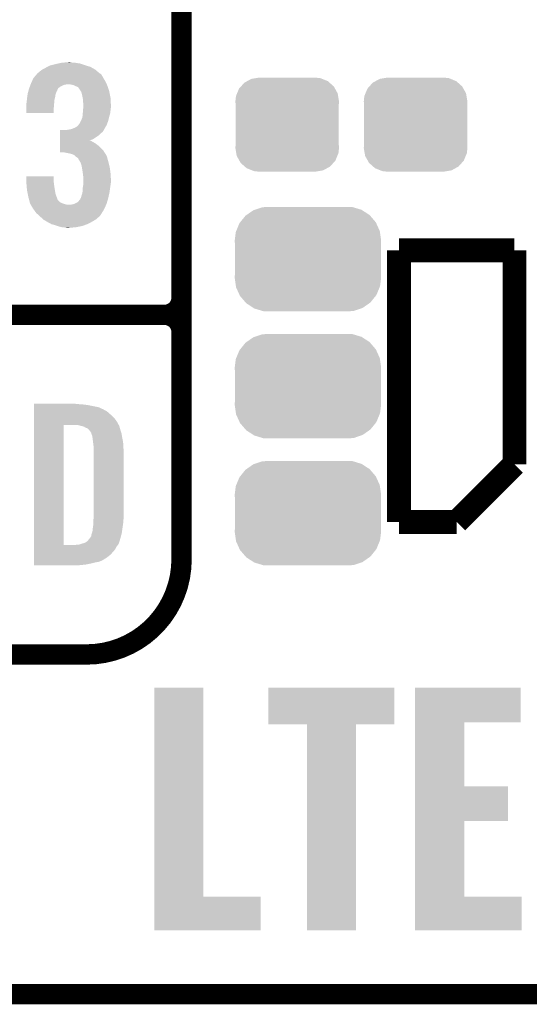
# Model space of a CAD drawing. Extents: x -1.3 to 24.2, y -3.9 to 53.4.
# Tile 2 of 42: x 2.8 to 6.6, y -3.9 to 3.5. Entities that reach past the tile are written whole.
import ezdxf

# ---------------------------------------------------------------- set-up
doc = ezdxf.new("R2010")
doc.units = 0
doc.layers.get('0').update_dxf_attribs({"linetype": 'CONTINUOUS'})
for name, color, linetype in [('LTE_CAT_1_5_CLICK_V101_GKO', 9, 'CONTINUOUS'), ('LTE_CAT_1_5_CLICK_V101_GTO', 11, 'CONTINUOUS'), ('LTE_CAT_1_5_CLICK_V101_GTS', 8, 'CONTINUOUS')]:
    doc.layers.add(name, color=color, linetype=linetype)

# ---------------------------------------------------------------- blocks, each defined once
blk = doc.blocks.new('CUSTOM_49')
for points in [[(-0.34504, 0.286174), (-0.320744, 0.31339), (0.348152, 0.286174), (0.317222, 0.31339)], [(-0.320744, 0.31339), (-0.298526, 0.325596), (0.317222, 0.31339), (0.30335, 0.325596)], [(-0.298526, 0.325596), (-0.268438, 0.342124), (0.30335, 0.325596), (0.2622, 0.342124)], [(-0.268438, 0.342124), (-0.233628, 0.347838), (0.2622, 0.342124), (0.247972, 0.347838)], [(-0.233628, 0.347838), (-0.20955, 0.35179), (0.247972, 0.347838), (0.20955, 0.35179)], [(-0.383124, 0.213652), (-0.37475, 0.234078), (0.380766, 0.213652), (0.377262, 0.234078)], [(-0.37475, 0.234078), (-0.360486, 0.26887), (0.377262, 0.234078), (0.357822, 0.26887)], [(-0.360486, 0.26887), (-0.34504, 0.286174), (0.357822, 0.26887), (0.348152, 0.286174)], [(-0.38735, 0.17526), (-0.383124, 0.213652), (0.38735, 0.17526), (0.380766, 0.213652)], [(-0.38608, 0.154124), (-0.38735, 0.17526), (0.38608, 0.154124), (0.38735, 0.17526)], [(-0.38608, -0.154124), (-0.38608, 0.154124), (0.38608, -0.154124), (0.38608, 0.154124)], [(-0.38735, -0.17526), (-0.38608, -0.154124), (0.38735, -0.17526), (0.38608, -0.154124)], [(-0.380764, -0.213652), (-0.38735, -0.17526), (0.383124, -0.213652), (0.38735, -0.17526)], [(-0.377262, -0.234078), (-0.380764, -0.213652), (0.374748, -0.234078), (0.383124, -0.213652)], [(-0.35782, -0.26887), (-0.377262, -0.234078), (0.360486, -0.26887), (0.374748, -0.234078)], [(-0.348152, -0.286174), (-0.35782, -0.26887), (0.345038, -0.286174), (0.360486, -0.26887)], [(-0.31722, -0.31339), (-0.348152, -0.286174), (0.320744, -0.31339), (0.345038, -0.286174)], [(-0.30335, -0.325596), (-0.31722, -0.31339), (0.298524, -0.325596), (0.320744, -0.31339)], [(-0.262198, -0.342124), (-0.30335, -0.325596), (0.268438, -0.342124), (0.298524, -0.325596)], [(-0.247972, -0.347838), (-0.262198, -0.342124), (0.233626, -0.347838), (0.268438, -0.342124)], [(-0.20955, -0.35179), (-0.247972, -0.347838), (0.20955, -0.35179), (0.233626, -0.347838)]]:
    blk.add_solid(points)
blk = doc.blocks.new('CUSTOM_177')
for points in [[(-0.408486, 0.365334), (-0.398144, 0.368824), (0.40664, 0.365334), (0.401284, 0.368824)], [(-0.398144, 0.368824), (-0.340756, 0.388186), (0.401284, 0.368824), (0.337274, 0.388186)], [(-0.340756, 0.388186), (-0.308722, 0.38952), (0.337274, 0.388186), (0.332862, 0.38952)], [(-0.308722, 0.38952), (-0.269336, 0.39116), (0.332862, 0.38952), (0.269336, 0.39116)], [(-0.506452, 0.275566), (-0.46711, 0.324432), (0.50774, 0.275566), (0.46578, 0.324432)], [(-0.46711, 0.324432), (-0.45942, 0.329798), (0.46578, 0.324432), (0.461172, 0.329798)], [(-0.45942, 0.329798), (-0.408486, 0.365334), (0.461172, 0.329798), (0.40664, 0.365334)], [(-0.536172, 0.210462), (-0.511936, 0.268752), (0.537258, 0.210462), (0.51083, 0.268752)], [(-0.511936, 0.268752), (-0.506452, 0.275566), (0.51083, 0.268752), (0.50774, 0.275566)], [(-0.54737, 0.1397), (-0.539378, 0.202748), (0.54737, 0.1397), (0.538362, 0.202748)], [(-0.539378, 0.202748), (-0.536172, 0.210462), (0.538362, 0.202748), (0.537258, 0.210462)], [(-0.5461, 0.114396), (-0.54737, 0.1397), (0.5461, 0.114396), (0.54737, 0.1397)], [(-0.5461, -0.114396), (-0.5461, 0.114396), (0.5461, -0.114396), (0.5461, 0.114396)], [(-0.54737, -0.1397), (-0.5461, -0.114396), (0.54737, -0.1397), (0.5461, -0.114396)], [(-0.538362, -0.202744), (-0.54737, -0.1397), (0.53938, -0.202744), (0.54737, -0.1397)], [(-0.53726, -0.210462), (-0.538362, -0.202744), (0.53617, -0.210462), (0.53938, -0.202744)], [(-0.510832, -0.26875), (-0.53726, -0.210462), (0.511938, -0.26875), (0.53617, -0.210462)], [(-0.507742, -0.275566), (-0.510832, -0.26875), (0.50645, -0.275566), (0.511938, -0.26875)], [(-0.465784, -0.32443), (-0.507742, -0.275566), (0.46711, -0.32443), (0.50645, -0.275566)], [(-0.461176, -0.329798), (-0.465784, -0.32443), (0.459416, -0.329798), (0.46711, -0.32443)], [(-0.406646, -0.365332), (-0.461176, -0.329798), (0.408488, -0.365332), (0.459416, -0.329798)], [(-0.401288, -0.368824), (-0.406646, -0.365332), (0.398138, -0.368824), (0.408488, -0.365332)], [(-0.337284, -0.388186), (-0.401288, -0.368824), (0.340756, -0.388186), (0.398138, -0.368824)], [(-0.332868, -0.389522), (-0.337284, -0.388186), (0.308672, -0.389522), (0.340756, -0.388186)], [(-0.269336, -0.39116), (-0.332868, -0.389522), (0.269336, -0.39116), (0.308672, -0.389522)]]:
    blk.add_solid(points)

msp = doc.modelspace()

# ---------------------------------------------------------------- linework, layer by layer
at = {"layer": 'LTE_CAT_1_5_CLICK_V101_GKO', "const_width": 0.1524}
msp.add_lwpolyline([(-1.27, -3.81), (21.59, -3.81)], dxfattribs=at)
at = {"layer": 'LTE_CAT_1_5_CLICK_V101_GTO'}
for points, const_width in [([(4.0132, -0.5588), (4.0132, 18.3388)], 0.1524), ([(4.0132, 1.397), (4.0132, 3.683)], 0.1524), ([(5.6388, 1.7526), (6.5024, 1.7526)], 0.1778), ([(5.6388, -0.2794), (5.6388, 1.7526)], 0.1778), ([(6.5024, 0.1524), (6.5024, 1.7526)], 0.1778), ([(-1.27, 1.27), (3.8862, 1.27)], 0.1524), ([(-1.27, 1.27), (3.8862, 1.27)], 0.1524), ([(6.0706, -0.2794), (6.5024, 0.1524)], 0.1778), ([(5.6388, -0.2794), (6.0706, -0.2794)], 0.1778), ([(-1.27, -1.27), (3.302, -1.27)], 0.1524)]:
    msp.add_lwpolyline(points, dxfattribs=dict(at, const_width=const_width))
at = {"layer": 'LTE_CAT_1_5_CLICK_V101_GTO', "const_width": 0.1524}
for points in [[(3.8862, 1.27, 0.4142136), (4.0132, 1.397)], [(4.0132, 1.143, 0.4142136), (3.8862, 1.27)], [(4.0132, 1.143, 0.4142136), (3.8862, 1.27)], [(3.302, -1.27, 0.4142136), (4.0132, -0.5588)]]:
    msp.add_lwpolyline(points, format="xyb", dxfattribs=at)
at = {"layer": 'LTE_CAT_1_5_CLICK_V101_GTO'}
for points in [[(2.95148, 3.08864), (2.966722, 3.101342), (3.386052, 3.08864), (3.371038, 3.101342)], [(2.966722, 3.101342), (2.971374, 3.10388), (3.371038, 3.101342), (3.368038, 3.10388)], [(2.971374, 3.10388), (2.99466, 3.11658), (3.368038, 3.10388), (3.345816, 3.11658)], [(2.99466, 3.11658), (3.00881, 3.1242), (3.345816, 3.11658), (3.332482, 3.1242)], [(3.00881, 3.1242), (3.027684, 3.134362), (3.332482, 3.1242), (3.299962, 3.134362)], [(3.027684, 3.134362), (3.037836, 3.1369), (3.299962, 3.134362), (3.29184, 3.1369)], [(3.037836, 3.1369), (3.06832, 3.14452), (3.29184, 3.1369), (3.268978, 3.14452)], [(3.06832, 3.14452), (3.09117, 3.149598), (3.268978, 3.14452), (3.253742, 3.149598)], [(3.09117, 3.149598), (3.114042, 3.15468), (3.253742, 3.149598), (3.22072, 3.15468)], [(3.114042, 3.15468), (3.14071, 3.15722), (3.22072, 3.15468), (3.19278, 3.15722)], [(3.14071, 3.15722), (3.167378, 3.15976), (3.19278, 3.15722), (3.180082, 3.15976)], [(2.893904, 3.014978), (2.90576, 3.04038), (3.44424, 3.014978), (3.429, 3.04038)], [(2.90576, 3.04038), (2.9251, 3.063238), (3.429, 3.04038), (3.416302, 3.063238)], [(2.9251, 3.063238), (2.933698, 3.073398), (3.416302, 3.063238), (3.40614, 3.073398)], [(2.933698, 3.073398), (2.936238, 3.075938), (3.40614, 3.073398), (3.401064, 3.075938)], [(2.936238, 3.075938), (2.938782, 3.078482), (3.401064, 3.075938), (3.398058, 3.078482)], [(2.938782, 3.078482), (2.95148, 3.08864), (3.398058, 3.078482), (3.386052, 3.08864)], [(2.867996, 2.943856), (2.868674, 2.946394), (3.08102, 2.943856), (3.083554, 2.946394)], [(2.868674, 2.946394), (2.869352, 2.948936), (3.083554, 2.946394), (3.08356, 2.948936)], [(2.869352, 2.948936), (2.87274, 2.96164), (3.08356, 2.948936), (3.08991, 2.96164)], [(2.87274, 2.96164), (2.87369, 2.964176), (3.08991, 2.96164), (3.091178, 2.964176)], [(2.87369, 2.964176), (2.878454, 2.976878), (3.091178, 2.964176), (3.10642, 2.976878)], [(2.878454, 2.976878), (2.88036, 2.98196), (3.10642, 2.976878), (3.11912, 2.98196)], [(2.88036, 2.98196), (2.883216, 2.989578), (3.11912, 2.98196), (3.134358, 2.989578)], [(2.883216, 2.989578), (2.88417, 2.99212), (3.134358, 2.989578), (3.14706, 2.99212)], [(2.88417, 2.99212), (2.885122, 2.99466), (3.14706, 2.99212), (3.157218, 2.99466)], [(2.885122, 2.99466), (2.88798, 3.00228), (3.453618, 2.99466), (3.450102, 3.00228)], [(2.88798, 3.00228), (2.893904, 3.014978), (3.450102, 3.00228), (3.44424, 3.014978)], [(3.187698, 2.99212), (3.167378, 2.99466), (3.45479, 2.99212), (3.453618, 2.99466)], [(3.208018, 2.987042), (3.187698, 2.99212), (3.457134, 2.987042), (3.45479, 2.99212)], [(3.218186, 2.981958), (3.208018, 2.987042), (3.45948, 2.981958), (3.457134, 2.987042)], [(3.22326, 2.97942), (3.218186, 2.981958), (3.460326, 2.97942), (3.45948, 2.981958)], [(3.235956, 2.97434), (3.22326, 2.97942), (3.46202, 2.97434), (3.460326, 2.97942)], [(3.243578, 2.966722), (3.235956, 2.97434), (3.46456, 2.966722), (3.46202, 2.97434)], [(3.24866, 2.9591), (3.243578, 2.966722), (3.4671, 2.9591), (3.46456, 2.966722)], [(3.253734, 2.954026), (3.24866, 2.9591), (3.468792, 2.954026), (3.4671, 2.9591)], [(3.25374, 2.951484), (3.253734, 2.954026), (3.469638, 2.951484), (3.468792, 2.954026)], [(3.258824, 2.943858), (3.25374, 2.951484), (3.47218, 2.943858), (3.469638, 2.951484)], [(2.85496, 2.860042), (2.856806, 2.880358), (3.061392, 2.860042), (3.06324, 2.880358)], [(2.856806, 2.880358), (2.8575, 2.88798), (3.06324, 2.880358), (3.065144, 2.88798)], [(2.8575, 2.88798), (2.859314, 2.90068), (3.065144, 2.88798), (3.06832, 2.90068)], [(2.859314, 2.90068), (2.861852, 2.918456), (3.06832, 2.90068), (3.07086, 2.918456)], [(2.861852, 2.918456), (2.86258, 2.923542), (3.07086, 2.918456), (3.072894, 2.923542)], [(2.86258, 2.923542), (2.867996, 2.943856), (3.072894, 2.923542), (3.08102, 2.943856)], [(3.263898, 2.936244), (3.258824, 2.943858), (3.473704, 2.936244), (3.47218, 2.943858)], [(3.26898, 2.91592), (3.263898, 2.936244), (3.477768, 2.91592), (3.473704, 2.936244)], [(3.273554, 2.893058), (3.26898, 2.91592), (3.48234, 2.893058), (3.477768, 2.91592)], [(3.2766, 2.877822), (3.273554, 2.893058), (3.483066, 2.877822), (3.48234, 2.893058)], [(3.2766, 2.860042), (3.2766, 2.877822), (3.483914, 2.860042), (3.483066, 2.877822)], [(2.85242, 2.849882), (2.853054, 2.85242), (3.060488, 2.849882), (3.0607, 2.85242)], [(2.85242, 2.821942), (2.85242, 2.849882), (3.05816, 2.821942), (3.060488, 2.849882)], [(2.85242, 2.778782), (2.85242, 2.821942), (3.058138, 2.778782), (3.05816, 2.821942)], [(2.853054, 2.85242), (2.85496, 2.860042), (3.0607, 2.85242), (3.061392, 2.860042)], [(3.274752, 2.778758), (3.2766, 2.79908), (3.4798, 2.778758), (3.482056, 2.79908)], [(3.27914, 2.847342), (3.2766, 2.860042), (3.484518, 2.847342), (3.483914, 2.860042)], [(3.2766, 2.79908), (3.276794, 2.80162), (3.482056, 2.79908), (3.48234, 2.80162)], [(3.276794, 2.80162), (3.278358, 2.82194), (3.48234, 2.80162), (3.48488, 2.82194)], [(3.278358, 2.82194), (3.27914, 2.832098), (3.48488, 2.82194), (3.48488, 2.832098)], [(3.27914, 2.83972), (3.27914, 2.847342), (3.48488, 2.83972), (3.484518, 2.847342)], [(3.27914, 2.832098), (3.27914, 2.83972), (3.48488, 2.832098), (3.48488, 2.83972)], [(3.058138, 2.77876), (2.85242, 2.778782), (3.058138, 2.77876), (3.058138, 2.778782)], [(3.26009, 2.72034), (3.2639, 2.72796), (3.464558, 2.72034), (3.466462, 2.72796)], [(3.2639, 2.72796), (3.27152, 2.745744), (3.466462, 2.72796), (3.47091, 2.745744)], [(3.27152, 2.745744), (3.272026, 2.75082), (3.47091, 2.745744), (3.47218, 2.75082)], [(3.272026, 2.75082), (3.27406, 2.77114), (3.47218, 2.75082), (3.477722, 2.77114)], [(3.27406, 2.77114), (3.274752, 2.778758), (3.477722, 2.77114), (3.4798, 2.778758)], [(3.1039, 2.639058), (3.103902, 2.65176), (3.423916, 2.639058), (3.431538, 2.65176)], [(3.149602, 2.65176), (3.14961, 2.651762), (3.431538, 2.65176), (3.43154, 2.651762)], [(3.14961, 2.651762), (3.1623, 2.6543), (3.43154, 2.651762), (3.432808, 2.6543)], [(3.1623, 2.6543), (3.180082, 2.65684), (3.432808, 2.6543), (3.434078, 2.65684)], [(3.180082, 2.65684), (3.197848, 2.661916), (3.434078, 2.65684), (3.436618, 2.661916)], [(3.197848, 2.661916), (3.197862, 2.66192), (3.436618, 2.661916), (3.43662, 2.66192)], [(3.197862, 2.66192), (3.203788, 2.66446), (3.43662, 2.66192), (3.439158, 2.66446)], [(3.203788, 2.66446), (3.215642, 2.66954), (3.439158, 2.66446), (3.441928, 2.66954)], [(3.215642, 2.66954), (3.23342, 2.679704), (3.441928, 2.66954), (3.447474, 2.679704)], [(3.23342, 2.679704), (3.244, 2.692398), (3.447474, 2.679704), (3.4544, 2.692398)], [(3.244, 2.692398), (3.246118, 2.694938), (3.4544, 2.692398), (3.455322, 2.694938)], [(3.246118, 2.694938), (3.2512, 2.700024), (3.455322, 2.694938), (3.457172, 2.700024)], [(3.2512, 2.700024), (3.25628, 2.71272), (3.457172, 2.700024), (3.461786, 2.71272)], [(3.25628, 2.71272), (3.26009, 2.72034), (3.461786, 2.71272), (3.464558, 2.72034)], [(3.10389, 2.57302), (3.103892, 2.58318), (3.324974, 2.57302), (3.35026, 2.58318)], [(3.103892, 2.58318), (3.103894, 2.59842), (3.35026, 2.58318), (3.37312, 2.59842)], [(3.103894, 2.59842), (3.103896, 2.61112), (3.37312, 2.59842), (3.393438, 2.61112)], [(3.103896, 2.61112), (3.103898, 2.626362), (3.393438, 2.61112), (3.408682, 2.626362)], [(3.103898, 2.626362), (3.1039, 2.639058), (3.408682, 2.626362), (3.423916, 2.639058)], [(3.103882, 2.501898), (3.103884, 2.522222), (3.426462, 2.501898), (3.40614, 2.522222)], [(3.103884, 2.522222), (3.103886, 2.54), (3.40614, 2.522222), (3.38582, 2.54)], [(3.103886, 2.54), (3.103888, 2.5527), (3.38582, 2.54), (3.368042, 2.5527)], [(3.103888, 2.5527), (3.10389, 2.56286), (3.368042, 2.5527), (3.35026, 2.56286)], [(3.10389, 2.57048), (3.10389, 2.57302), (3.337562, 2.57048), (3.327402, 2.57302)], [(3.10389, 2.56286), (3.10389, 2.57048), (3.35026, 2.56286), (3.337562, 2.57048)], [(3.10388, 2.484142), (3.103882, 2.501898), (3.437124, 2.484142), (3.426462, 2.501898)], [(3.139438, 2.48412), (3.10388, 2.484142), (3.437138, 2.48412), (3.437124, 2.484142)], [(3.16484, 2.47904), (3.139438, 2.48412), (3.440188, 2.47904), (3.437138, 2.48412)], [(3.17627, 2.4765), (3.16484, 2.47904), (3.441712, 2.4765), (3.440188, 2.47904)], [(3.176332, 2.476486), (3.17627, 2.4765), (3.444246, 2.476486), (3.441712, 2.4765)], [(3.187698, 2.47396), (3.176332, 2.476486), (3.44551, 2.47396), (3.444246, 2.476486)], [(3.208016, 2.46634), (3.187698, 2.47396), (3.44932, 2.46634), (3.44551, 2.47396)], [(3.220718, 2.453642), (3.208016, 2.46634), (3.454762, 2.453642), (3.44932, 2.46634)], [(3.229192, 2.448558), (3.220718, 2.453642), (3.45694, 2.448558), (3.454762, 2.453642)], [(3.233418, 2.446022), (3.229192, 2.448558), (3.457576, 2.446022), (3.45694, 2.448558)], [(3.241036, 2.438402), (3.233418, 2.446022), (3.45948, 2.438402), (3.457576, 2.446022)], [(3.24358, 2.430784), (3.241036, 2.438402), (3.461384, 2.430784), (3.45948, 2.438402)], [(3.246118, 2.428242), (3.24358, 2.430784), (3.46202, 2.428242), (3.461384, 2.430784)], [(3.24612, 2.42824), (3.246118, 2.428242), (3.46202, 2.42824), (3.46202, 2.428242)], [(3.258818, 2.407922), (3.24612, 2.42824), (3.467562, 2.407922), (3.46202, 2.42824)], [(3.261106, 2.4003), (3.258818, 2.407922), (3.46964, 2.4003), (3.467562, 2.407922)], [(3.26644, 2.382522), (3.261106, 2.4003), (3.473744, 2.382522), (3.46964, 2.4003)], [(3.268982, 2.367278), (3.26644, 2.382522), (3.47726, 2.367278), (3.473744, 2.382522)], [(3.27406, 2.3368), (3.268982, 2.367278), (3.48107, 2.3368), (3.47726, 2.367278)], [(2.85242, 2.263138), (2.85244, 2.306298), (3.05816, 2.263138), (3.05816, 2.306298)], [(2.85244, 2.306298), (2.852442, 2.30632), (3.05816, 2.306298), (2.852442, 2.30632)], [(3.27519, 2.32664), (3.27406, 2.3368), (3.48234, 2.32664), (3.48107, 2.3368)], [(3.2766, 2.31394), (3.27519, 2.32664), (3.483134, 2.31394), (3.48234, 2.32664)], [(3.27914, 2.29616), (3.2766, 2.31394), (3.484246, 2.29616), (3.483134, 2.31394)], [(3.27914, 2.286002), (3.27914, 2.29616), (3.48488, 2.286002), (3.484246, 2.29616)], [(3.27914, 2.258058), (3.27914, 2.286002), (3.48488, 2.258058), (3.48488, 2.286002)], [(2.852844, 2.25806), (2.85242, 2.263138), (3.05816, 2.25806), (3.05816, 2.263138)], [(2.854538, 2.23774), (2.852844, 2.25806), (3.0607, 2.23774), (3.05816, 2.25806)], [(2.85602, 2.21996), (2.854538, 2.23774), (3.06324, 2.21996), (3.0607, 2.23774)], [(2.8575, 2.20218), (2.85602, 2.21996), (3.066204, 2.20218), (3.06324, 2.21996)], [(3.27406, 2.217422), (3.275328, 2.22504), (3.478784, 2.217422), (3.4798, 2.22504)], [(3.27406, 2.194562), (3.27406, 2.217422), (3.475736, 2.194562), (3.478784, 2.217422)], [(3.275328, 2.22504), (3.278292, 2.24282), (3.4798, 2.22504), (3.48234, 2.24282)], [(3.278292, 2.24282), (3.27914, 2.247902), (3.48234, 2.24282), (3.483186, 2.247902)], [(3.27914, 2.247902), (3.27914, 2.258058), (3.483186, 2.247902), (3.48488, 2.258058)], [(2.86309, 2.174238), (2.8575, 2.20218), (3.070862, 2.174238), (3.066204, 2.20218)], [(2.86766, 2.151378), (2.86309, 2.174238), (3.079434, 2.151378), (3.070862, 2.174238)], [(2.87234, 2.1336), (2.86766, 2.151378), (3.0861, 2.1336), (3.079434, 2.151378)], [(3.246122, 2.123442), (3.25628, 2.136146), (3.45933, 2.123442), (3.463066, 2.136146)], [(3.25628, 2.136146), (3.256284, 2.138686), (3.463066, 2.136146), (3.463814, 2.138686)], [(3.256284, 2.138686), (3.257972, 2.14122), (3.463814, 2.138686), (3.46456, 2.14122)], [(3.257972, 2.14122), (3.261362, 2.146302), (3.46456, 2.14122), (3.465688, 2.146302)], [(3.261362, 2.146302), (3.263902, 2.159002), (3.465688, 2.146302), (3.46851, 2.159002)], [(3.263902, 2.159002), (3.26898, 2.171702), (3.46851, 2.159002), (3.471332, 2.171702)], [(3.26898, 2.171702), (3.272366, 2.186942), (3.471332, 2.171702), (3.47472, 2.186942)], [(3.272366, 2.186942), (3.27406, 2.194562), (3.47472, 2.186942), (3.475736, 2.194562)], [(2.873676, 2.12852), (2.87234, 2.1336), (3.088642, 2.12852), (3.0861, 2.1336)], [(2.877686, 2.113278), (2.873676, 2.12852), (3.103882, 2.113278), (3.088642, 2.12852)], [(2.879692, 2.10566), (2.877686, 2.113278), (3.11658, 2.10566), (3.103882, 2.113278)], [(2.880358, 2.103122), (2.879692, 2.10566), (3.124194, 2.103122), (3.11658, 2.10566)], [(2.881812, 2.10058), (2.880358, 2.103122), (3.13182, 2.10058), (3.124194, 2.103122)], [(2.884714, 2.0955), (2.881812, 2.10058), (3.149602, 2.0955), (3.13182, 2.10058)], [(2.886166, 2.09296), (2.884714, 2.0955), (3.172462, 2.09296), (3.149602, 2.0955)], [(2.900678, 2.06756), (2.886166, 2.09296), (3.437514, 2.06756), (3.449468, 2.09296)], [(2.909752, 2.05486), (2.900678, 2.06756), (3.431538, 2.05486), (3.437514, 2.06756)], [(3.180082, 2.09296), (3.205472, 2.09804), (3.449468, 2.09296), (3.45186, 2.09804)], [(3.205472, 2.09804), (3.205482, 2.098042), (3.45186, 2.09804), (3.45186, 2.098042)], [(3.205482, 2.098042), (3.21818, 2.10312), (3.45186, 2.098042), (3.453354, 2.10312)], [(3.21818, 2.10312), (3.23342, 2.110742), (3.453354, 2.10312), (3.455594, 2.110742)], [(3.23342, 2.110742), (3.246122, 2.123442), (3.455594, 2.110742), (3.45933, 2.123442)], [(2.92608, 2.032002), (2.909752, 2.05486), (3.417252, 2.032002), (3.431538, 2.05486)], [(2.94564, 2.01422), (2.92608, 2.032002), (3.406142, 2.01422), (3.417252, 2.032002)], [(2.951228, 2.00914), (2.94564, 2.01422), (3.403596, 2.00914), (3.406142, 2.01422)], [(2.95961, 2.00152), (2.951228, 2.00914), (3.39344, 2.00152), (3.403596, 2.00914)], [(2.97917, 1.983738), (2.95961, 2.00152), (3.373118, 1.983738), (3.39344, 2.00152)], [(2.981958, 1.981202), (2.97917, 1.983738), (3.36889, 1.981202), (3.373118, 1.983738)], [(3.003732, 1.9685), (2.981958, 1.981202), (3.34772, 1.9685), (3.36889, 1.981202)], [(3.01244, 1.96342), (3.003732, 1.9685), (3.338284, 1.96342), (3.34772, 1.9685)], [(3.035722, 1.95072), (3.01244, 1.96342), (3.3147, 1.95072), (3.338284, 1.96342)], [(3.040378, 1.94818), (3.035722, 1.95072), (3.307926, 1.94818), (3.3147, 1.95072)], [(3.06832, 1.940558), (3.040378, 1.94818), (3.287598, 1.940558), (3.307926, 1.94818)], [(3.08229, 1.93548), (3.06832, 1.940558), (3.274058, 1.93548), (3.287598, 1.940558)], [(3.09626, 1.930402), (3.08229, 1.93548), (3.249938, 1.930402), (3.274058, 1.93548)], [(3.11912, 1.92532), (3.09626, 1.930402), (3.2258, 1.92532), (3.249938, 1.930402)], [(3.14198, 1.92278), (3.11912, 1.92532), (3.19786, 1.92278), (3.2258, 1.92532)], [(3.154678, 1.92024), (3.14198, 1.92278), (3.169922, 1.92024), (3.19786, 1.92278)], [(2.91086, 0.60198), (2.910862, 0.60452), (3.24612, 0.60198), (3.22072, 0.60452)], [(2.91086, 0.59944), (2.91086, 0.60198), (3.27914, 0.59944), (3.24612, 0.60198)], [(2.91086, 0.59436), (2.91086, 0.59944), (3.317238, 0.59436), (3.27914, 0.59944)], [(2.91086, 0.579118), (2.91086, 0.59436), (3.393442, 0.579118), (3.317238, 0.59436)], [(2.91086, 0.56388), (2.91086, 0.579118), (3.42646, 0.56388), (3.393442, 0.579118)], [(2.91086, 0.561338), (2.91086, 0.56388), (3.431542, 0.561338), (3.42646, 0.56388)], [(2.91086, 0.55626), (2.91086, 0.561338), (3.439162, 0.55626), (3.431542, 0.561338)], [(2.91086, 0.54864), (2.91086, 0.55626), (3.4544, 0.54864), (3.439162, 0.55626)], [(2.91086, 0.5334), (2.91086, 0.54864), (3.47218, 0.5334), (3.4544, 0.54864)], [(2.91086, 0.515622), (2.91086, 0.5334), (3.4925, 0.515622), (3.47218, 0.5334)], [(2.91086, 0.4953), (2.91086, 0.515622), (3.51282, 0.4953), (3.4925, 0.515622)], [(2.910842, -0.452098), (2.910858, 0.44704), (3.13182, -0.452098), (3.131842, 0.44704)], [(2.910858, 0.4699), (2.91086, 0.4953), (3.5306, 0.4699), (3.51282, 0.4953)], [(2.910858, 0.44704), (2.910858, 0.4699), (3.54307, 0.44704), (3.5306, 0.4699)], [(3.243582, 0.4445), (3.223258, 0.44704), (3.544456, 0.4445), (3.54307, 0.44704)], [(3.25247, 0.44196), (3.243582, 0.4445), (3.54584, 0.44196), (3.544456, 0.4445)], [(3.261358, 0.43942), (3.25247, 0.44196), (3.547112, 0.43942), (3.54584, 0.44196)], [(3.274062, 0.436878), (3.261358, 0.43942), (3.548382, 0.436878), (3.547112, 0.43942)], [(3.286762, 0.431798), (3.274062, 0.436878), (3.549652, 0.431798), (3.548382, 0.436878)], [(3.294382, 0.42672), (3.286762, 0.431798), (3.55092, 0.42672), (3.549652, 0.431798)], [(3.299464, 0.42418), (3.294382, 0.42672), (3.551646, 0.42418), (3.55092, 0.42672)], [(3.302004, 0.424178), (3.299464, 0.42418), (3.551648, 0.424178), (3.551646, 0.42418)], [(3.31216, 0.419098), (3.302004, 0.424178), (3.553098, 0.419098), (3.551648, 0.424178)], [(3.322318, 0.40894), (3.31216, 0.419098), (3.556, 0.40894), (3.553098, 0.419098)], [(3.32232, 0.408938), (3.322318, 0.40894), (3.556002, 0.408938), (3.556, 0.40894)], [(3.337562, 0.388618), (3.32232, 0.408938), (3.562774, 0.388618), (3.556002, 0.408938)], [(3.338198, 0.38608), (3.337562, 0.388618), (3.56362, 0.38608), (3.562774, 0.388618)], [(3.3401, 0.378462), (3.338198, 0.38608), (3.56489, 0.378462), (3.56362, 0.38608)], [(3.34264, 0.37084), (3.3401, 0.378462), (3.56616, 0.37084), (3.56489, 0.378462)], [(3.34518, 0.365756), (3.34264, 0.37084), (3.567008, 0.365756), (3.56616, 0.37084)], [(3.34518, 0.363218), (3.34518, 0.365756), (3.567432, 0.363218), (3.567008, 0.365756)], [(3.34645, 0.3556), (3.34518, 0.363218), (3.5687, 0.3556), (3.567432, 0.363218)], [(3.34772, 0.34798), (3.34645, 0.3556), (3.570224, 0.34798), (3.5687, 0.3556)], [(3.35153, 0.3175), (3.34772, 0.34798), (3.57632, 0.3175), (3.570224, 0.34798)], [(3.35534, 0.287018), (3.35153, 0.3175), (3.578114, 0.287018), (3.57632, 0.3175)], [(3.35534, 0.27432), (3.35534, 0.287018), (3.57886, 0.27432), (3.578114, 0.287018)], [(3.35534, 0.228602), (3.35534, 0.27432), (3.5814, 0.228602), (3.57886, 0.27432)], [(3.35534, -0.23622), (3.35534, 0.228602), (3.5814, -0.23622), (3.5814, 0.228602)], [(3.3528, -0.279398), (3.354416, -0.26162), (3.577378, -0.279398), (3.57886, -0.26162)], [(3.3528, -0.2921), (3.3528, -0.279398), (3.57632, -0.2921), (3.577378, -0.279398)], [(3.3528, -0.30226), (3.3528, -0.2921), (3.574868, -0.30226), (3.57632, -0.2921)], [(3.354416, -0.26162), (3.35534, -0.25146), (3.57886, -0.26162), (3.579876, -0.25146)], [(3.35534, -0.25146), (3.35534, -0.23622), (3.579876, -0.25146), (3.5814, -0.23622)], [(3.3401, -0.37084), (3.342638, -0.363222), (3.564128, -0.37084), (3.56616, -0.363222)], [(3.342638, -0.363222), (3.345178, -0.355602), (3.56616, -0.363222), (3.567248, -0.355602)], [(3.345178, -0.355602), (3.34518, -0.353064), (3.567248, -0.355602), (3.56761, -0.353064)], [(3.34518, -0.353064), (3.347718, -0.345442), (3.56761, -0.353064), (3.568698, -0.345442)], [(3.347718, -0.345442), (3.34772, -0.335282), (3.568698, -0.345442), (3.57015, -0.335282)], [(3.34772, -0.335282), (3.35026, -0.322578), (3.57015, -0.335282), (3.571966, -0.322578)], [(3.35026, -0.322578), (3.3528, -0.30226), (3.571966, -0.322578), (3.574868, -0.30226)], [(3.241036, -0.44958), (3.27406, -0.43942), (3.53822, -0.44958), (3.5433, -0.43942)], [(3.27406, -0.43942), (3.29184, -0.434342), (3.5433, -0.43942), (3.545838, -0.434342)], [(3.29184, -0.434342), (3.291842, -0.43434), (3.545838, -0.434342), (3.54584, -0.43434)], [(3.291842, -0.43434), (3.30708, -0.42418), (3.54584, -0.43434), (3.548966, -0.42418)], [(3.30708, -0.42418), (3.309622, -0.421638), (3.548966, -0.42418), (3.549748, -0.421638)], [(3.309622, -0.421638), (3.32232, -0.4064), (3.549748, -0.421638), (3.554436, -0.4064)], [(3.32232, -0.4064), (3.32613, -0.40132), (3.554436, -0.4064), (3.556, -0.40132)], [(3.32613, -0.40132), (3.337558, -0.386084), (3.556, -0.40132), (3.560062, -0.386084)], [(3.337558, -0.386084), (3.3401, -0.37084), (3.560062, -0.386084), (3.564128, -0.37084)], [(2.91084, -0.523242), (2.910842, -0.4826), (3.482338, -0.523242), (3.5179, -0.4826)], [(2.910842, -0.45212), (2.910842, -0.452098), (3.213098, -0.45212), (3.13182, -0.452098)], [(2.910842, -0.462282), (2.910842, -0.45212), (3.528058, -0.462282), (3.536186, -0.45212)], [(2.910842, -0.4826), (2.910842, -0.462282), (3.5179, -0.4826), (3.528058, -0.462282)], [(3.213098, -0.45212), (3.225798, -0.44958), (3.536186, -0.45212), (3.53822, -0.44958)], [(2.91084, -0.54356), (2.91084, -0.523242), (3.456938, -0.54356), (3.482338, -0.523242)], [(2.91084, -0.56134), (2.91084, -0.54356), (3.428998, -0.56134), (3.456938, -0.54356)], [(2.91084, -0.56896), (2.91084, -0.56134), (3.41376, -0.56896), (3.428998, -0.56134)], [(2.91084, -0.57658), (2.91084, -0.56896), (3.395978, -0.57658), (3.41376, -0.56896)], [(2.91084, -0.58166), (2.91084, -0.57658), (3.36804, -0.58166), (3.395978, -0.57658)], [(2.91084, -0.58928), (2.91084, -0.58166), (3.33756, -0.58928), (3.36804, -0.58166)], [(2.91084, -0.5969), (2.91084, -0.58928), (3.29946, -0.5969), (3.33756, -0.58928)], [(2.91084, -0.60198), (2.91084, -0.5969), (3.25374, -0.60198), (3.29946, -0.5969)], [(2.91084, -0.604498), (2.91084, -0.60198), (3.205898, -0.604498), (3.25374, -0.60198)], [(3.205482, -0.60452), (2.91084, -0.604498), (3.205482, -0.60452), (3.205898, -0.604498)], [(3.810002, -3.08102), (3.81002, -1.518942), (4.175782, -3.08102), (4.17576, -1.518942)], [(3.81002, -1.518942), (3.810022, -1.51892), (4.17576, -1.518942), (3.810022, -1.51892)], [(4.6609, -1.793218), (4.66092, -1.518942), (5.603218, -1.793218), (5.60324, -1.518942)], [(4.66092, -1.518942), (4.660922, -1.51892), (5.60324, -1.518942), (4.660922, -1.51892)], [(5.758198, -1.778), (5.7582, -1.518942), (6.548098, -1.778), (6.54812, -1.518942)], [(5.7582, -1.518942), (5.758202, -1.51892), (6.54812, -1.518942), (5.758202, -1.51892)], [(4.950438, -1.79324), (4.6609, -1.793218), (5.603218, -1.79324), (5.603218, -1.793218)], [(4.95044, -1.793262), (4.950438, -1.79324), (5.31876, -1.793262), (5.603218, -1.79324)], [(4.95046, -3.332458), (4.95044, -1.793262), (5.318738, -3.332458), (5.31876, -1.793262)], [(5.758192, -2.25552), (5.758198, -1.778022), (6.126502, -2.25552), (6.12648, -1.778022)], [(5.758198, -1.778022), (5.758198, -1.778), (6.12648, -1.778022), (6.548098, -1.778)], [(5.758188, -2.5146), (5.758192, -2.255542), (6.454118, -2.5146), (6.45414, -2.255542)], [(5.758192, -2.255542), (5.758192, -2.25552), (6.45414, -2.255542), (6.126502, -2.25552)], [(5.758182, -3.08102), (5.758188, -2.514622), (6.126502, -3.08102), (6.12648, -2.514622)], [(5.758188, -2.514622), (5.758188, -2.5146), (6.12648, -2.514622), (6.454118, -2.5146)], [(3.81, -3.332458), (3.810002, -3.081042), (4.604998, -3.332458), (4.60502, -3.081042)], [(3.810002, -3.081042), (3.810002, -3.08102), (4.60502, -3.081042), (4.175782, -3.08102)], [(5.75818, -3.332458), (5.758182, -3.081042), (6.555718, -3.332458), (6.55574, -3.081042)], [(5.758182, -3.081042), (5.758182, -3.08102), (6.55574, -3.081042), (6.126502, -3.08102)], [(4.604998, -3.33248), (3.81, -3.332458), (4.604998, -3.33248), (4.604998, -3.332458)], [(5.318738, -3.33248), (4.95046, -3.332458), (5.318738, -3.33248), (5.318738, -3.332458)], [(6.555718, -3.33248), (5.75818, -3.332458), (6.555718, -3.33248), (6.555718, -3.332458)]]:
    msp.add_solid(points, dxfattribs=at)

# ---------------------------------------------------------------- block references
at = {"layer": 'LTE_CAT_1_5_CLICK_V101_GTS'}
for name, p in [('CUSTOM_49', (4.80314, 2.6924)), ('CUSTOM_49', (5.76326, 2.6924)), ('CUSTOM_177', (4.95808, 1.68656)), ('CUSTOM_177', (4.95808, 0.7366)), ('CUSTOM_177', (4.95808, -0.21336))]:
    msp.add_blockref(name, p, dxfattribs=at)

doc.saveas('drawing.dxf')
